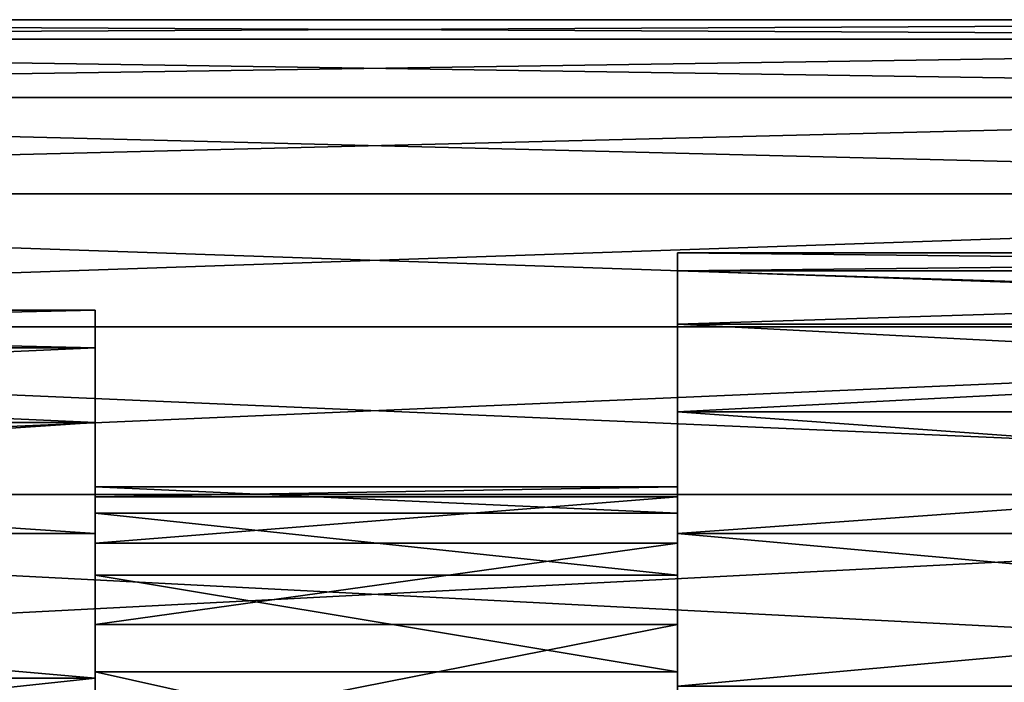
# Model space of a CAD drawing. Header units: metres. Extents: x 59 to 135, y -85 to 87.
# Tile 82 of 210: x 83.85 to 92.3, y 17.32 to 23. Entities that reach past the tile are written whole.
import ezdxf

# ---------------------------------------------------------------- set-up
doc = ezdxf.new("R2010")
doc.units = ezdxf.units.M
doc.layers.add('solid_21_404_502_XXX', color=7, linetype='CONTINUOUS')

msp = doc.modelspace()

# ---------------------------------------------------------------- linework, layer by layer
at = {"layer": 'solid_21_404_502_XXX'}
for points in [[(103.5, 23), (70.300003, 22.999977), (70.300003, 22.832304, 2.772344)], [(103.5, 23), (103.5, 22.832304, -2.772344), (70.300003, 22.999977)], [(103.5, 22.832304, 2.772344), (103.5, 23), (70.300003, 22.832304, 2.772344)], [(103.5, 22.832304, -2.772344), (70.300003, 22.832304, -2.772344), (70.300003, 22.999977)], [(103.5, 22.331661, -5.50426), (70.300003, 22.33164, -5.504255), (70.300003, 22.832304, -2.772344)], [(103.5, 22.832304, -2.772344), (103.5, 22.331661, -5.50426), (70.300003, 22.832304, -2.772344)], [(103.5, 22.832304, 2.772344), (70.300003, 22.832304, 2.772344), (70.300003, 22.33164, 5.504255)], [(103.5, 22.331661, 5.50426), (103.5, 22.832304, 2.772344), (70.300003, 22.33164, 5.504255)], [(103.5, 22.331661, -5.50426), (103.5, 21.505373, -8.155912), (70.300003, 22.33164, -5.504255)], [(103.5, 22.331661, 5.50426), (70.300003, 22.33164, 5.504255), (70.300003, 21.505373, 8.155912)], [(103.5, 21.505373, 8.155912), (103.5, 22.331661, 5.50426), (70.300003, 21.505373, 8.155912)], [(103.5, 21.505373, -8.155912), (70.300003, 21.505373, -8.155912), (70.300003, 22.33164, -5.504255)], [(103.5, 20.365488, -10.688633), (70.300003, 20.365469, -10.688622), (70.300003, 21.505373, -8.155912)], [(103.5, 21.505373, -8.155912), (103.5, 20.365488, -10.688633), (70.300003, 21.505373, -8.155912)], [(103.5, 21.505373, 8.155912), (70.300003, 21.505373, 8.155912), (70.300003, 20.365469, 10.688622)], [(103.5, 20.365488, 10.688633), (103.5, 21.505373, 8.155912), (70.300003, 20.365469, 10.688622)], [(89.5, 21), (89.5, 18.992207, 0.543607), (89.5, 18.906321, -1.884379)], [(89.5, 20.846859, 2.531239), (89.5, 18.992207, 0.543607), (89.5, 21)], [(89.5, 21), (89.5, 18.906321, -1.884379), (89.5, 20.846859, -2.531239)], [(89.5, 21), (104, 21), (104, 20.846859, 2.531239)], [(89.5, 20.846859, 2.531239), (89.5, 21), (104, 20.846859, 2.531239)], [(89.5, 20.846859, -2.531239), (104, 20.846859, -2.531239), (104, 21)], [(89.5, 21), (89.5, 20.846859, -2.531239), (104, 21)], [(89.5, 20.846859, 2.531239), (89.5, 18.767591, 2.962696), (89.5, 18.992207, 0.543607)], [(89.5, 20.389814, 5.025488), (89.5, 18.767591, 2.962696), (89.5, 20.846859, 2.531239)], [(89.5, 20.846859, -2.531239), (89.5, 18.906321, -1.884379), (89.5, 18.511353, -4.281284)], [(89.5, 20.846859, -2.531239), (89.5, 18.511353, -4.281284), (89.5, 20.389814, -5.025488)], [(89.5, 20.846859, 2.531239), (104, 20.846859, 2.531239), (104, 20.389814, 5.025488)], [(89.5, 20.389814, 5.025488), (89.5, 20.846859, 2.531239), (104, 20.389814, 5.025488)], [(89.5, 20.389814, -5.025488), (104, 20.389814, -5.025488), (104, 20.846859, -2.531239)], [(89.5, 20.846859, -2.531239), (89.5, 20.389814, -5.025488), (104, 20.846859, -2.531239)], [(70.300003, 20.18602, -3.850515), (84.5, 20.18602, -3.85057), (84.5, 20.509436, -1.290403)], [(70.300003, 20.509426, -1.290528), (84.5, 20.509436, -1.290403), (84.5, 20.509436, 1.290403)], [(70.300003, 20.509426, -1.290528), (70.300003, 20.18602, -3.850515), (84.5, 20.509436, -1.290403)], [(70.300003, 20.509426, 1.290528), (84.5, 20.509436, 1.290403), (84.5, 20.18602, 3.85057)], [(70.300003, 20.509426, 1.290528), (70.300003, 20.509426, -1.290528), (84.5, 20.509436, 1.290403)], [(70.300003, 20.18602, 3.850515), (70.300003, 20.509426, 1.290528), (84.5, 20.18602, 3.85057)], [(84.5, 20.509436, 1.290403), (84.5, 20.509436, -1.290403), (84.5, 20.18602, -3.85057)], [(84.5, 20.18602, 3.85057), (84.5, 20.509436, 1.290403), (84.5, 20.18602, -3.85057)], [(89.5, 20.389814, 5.025488), (89.5, 18.236038, 5.33343), (89.5, 18.767591, 2.962696)], [(89.5, 19.635345, 7.446674), (89.5, 18.236038, 5.33343), (89.5, 20.389814, 5.025488)], [(89.5, 20.389814, -5.025488), (89.5, 18.511353, -4.281284), (89.5, 17.81353, -6.608909)], [(89.5, 20.389814, -5.025488), (89.5, 17.81353, -6.608909), (89.5, 19.635345, -7.446674)], [(89.5, 20.389814, 5.025488), (104, 20.389814, 5.025488), (104, 19.635345, 7.446674)], [(89.5, 19.635345, 7.446674), (89.5, 20.389814, 5.025488), (104, 19.635345, 7.446674)], [(89.5, 19.635345, -7.446674), (104, 19.635345, -7.446674), (104, 20.389814, -5.025488)], [(89.5, 20.389814, -5.025488), (89.5, 19.635345, -7.446674), (104, 20.389814, -5.025488)], [(103.5, 20.365488, -10.688633), (103.5, 18.928629, -13.065489), (70.300003, 20.365469, -10.688622)], [(103.5, 20.365488, 10.688633), (70.300003, 20.365469, 10.688622), (70.300003, 18.928629, 13.065489)], [(103.5, 18.928629, 13.065489), (103.5, 20.365488, 10.688633), (70.300003, 18.928629, 13.065489)], [(103.5, 18.928629, -13.065489), (70.300003, 18.928629, -13.065489), (70.300003, 20.365469, -10.688622)], [(70.300003, 19.544146, -6.350473), (84.5, 19.544075, -6.350658), (84.5, 20.18602, -3.85057)], [(70.300003, 20.18602, -3.850515), (70.300003, 19.544146, -6.350473), (84.5, 20.18602, -3.85057)], [(70.300003, 20.18602, 3.850515), (84.5, 20.18602, 3.85057), (84.5, 19.544075, 6.350658)], [(70.300003, 19.544146, 6.350473), (70.300003, 20.18602, 3.850515), (84.5, 19.544075, 6.350658)], [(84.5, 20.18602, 3.85057), (84.5, 20.18602, -3.85057), (84.5, 19.544075, -6.350658)], [(84.5, 19.544075, 6.350658), (84.5, 20.18602, 3.85057), (84.5, 19.544075, -6.350658)], [(89.5, 19.635345, 7.446674), (89.5, 17.406633, 7.616356), (89.5, 18.236038, 5.33343)], [(89.5, 18.594372, 9.75955), (89.5, 17.406633, 7.616356), (89.5, 19.635345, 7.446674)], [(89.5, 19.635345, -7.446674), (89.5, 17.81353, -6.608909), (89.5, 16.824873, -8.827366)], [(89.5, 19.635345, -7.446674), (89.5, 16.824873, -8.827366), (89.5, 18.594372, -9.75955)], [(89.5, 19.635345, 7.446674), (104, 19.635345, 7.446674), (104, 18.594372, 9.75955)], [(89.5, 18.594372, 9.75955), (89.5, 19.635345, 7.446674), (104, 18.594372, 9.75955)], [(89.5, 18.594372, -9.75955), (104, 18.594372, -9.75955), (104, 19.635345, -7.446674)], [(89.5, 19.635345, -7.446674), (89.5, 18.594372, -9.75955), (104, 19.635345, -7.446674)], [(70.300003, 19.544146, -6.350473), (70.300003, 18.594246, -8.749619), (84.5, 19.544075, -6.350658)], [(70.300003, 19.544146, 6.350473), (84.5, 19.544075, 6.350658), (84.5, 18.594292, 8.749492)], [(70.300003, 18.594246, 8.749619), (70.300003, 19.544146, 6.350473), (84.5, 18.594292, 8.749492)], [(70.300003, 18.594246, -8.749619), (84.5, 18.594292, -8.749492), (84.5, 19.544075, -6.350658)], [(84.5, 19.544075, 6.350658), (84.5, 18.906321, -1.884381), (84.5, 18.992207, 0.543606)], [(84.5, 19.544075, 6.350658), (84.5, 18.594292, -8.749492), (84.5, 18.906321, -1.884381)], [(84.5, 19.544075, 6.350658), (84.5, 18.992207, 0.543606), (84.5, 18.767591, 2.962695)], [(84.5, 18.594292, 8.749492), (84.5, 19.544075, 6.350658), (84.5, 18.767591, 2.962695)], [(84.5, 19.544075, 6.350658), (84.5, 19.544075, -6.350658), (84.5, 18.594292, -8.749492)], [(84.5, 18.992207, 0.543606), (89.5, 18.992207, 0.543607), (89.5, 18.767591, 2.962696)], [(84.5, 18.767591, 2.962695), (84.5, 18.992207, 0.543606), (89.5, 18.767591, 2.962696)], [(84.5, 18.906321, -1.884381), (89.5, 18.906321, -1.884379), (89.5, 18.992207, 0.543607)], [(84.5, 18.992207, 0.543606), (84.5, 18.906321, -1.884381), (89.5, 18.992207, 0.543607)], [(103.5, 17.215748, -15.251822), (70.300003, 17.215731, -15.251806), (70.300003, 18.928629, -13.065489)], [(103.5, 18.928629, -13.065489), (103.5, 17.215748, -15.251822), (70.300003, 18.928629, -13.065489)], [(103.5, 18.928629, 13.065489), (70.300003, 18.928629, 13.065489), (70.300003, 17.215731, 15.251806)], [(103.5, 17.215748, 15.251822), (103.5, 18.928629, 13.065489), (70.300003, 17.215731, 15.251806)], [(84.5, 18.511353, -4.281285), (89.5, 18.511353, -4.281284), (89.5, 18.906321, -1.884379)], [(84.5, 18.906321, -1.884381), (84.5, 18.511353, -4.281285), (89.5, 18.906321, -1.884379)], [(84.5, 18.594292, -8.749492), (84.5, 18.511353, -4.281285), (84.5, 18.906321, -1.884381)], [(84.5, 18.767591, 2.962695), (89.5, 18.767591, 2.962696), (89.5, 18.236038, 5.33343)], [(84.5, 18.236038, 5.333429), (84.5, 18.767591, 2.962695), (89.5, 18.236038, 5.33343)], [(84.5, 18.594292, 8.749492), (84.5, 18.767591, 2.962695), (84.5, 18.236038, 5.333429)], [(70.300003, 18.594246, -8.749619), (84.5, 17.350918, -11.011272), (84.5, 18.594292, -8.749492)], [(70.300003, 18.594246, 8.749619), (84.5, 18.594292, 8.749492), (84.5, 17.350918, 11.011272)], [(70.300003, 18.594246, -8.749619), (70.300003, 17.350838, -11.011387), (84.5, 17.350918, -11.011272)], [(70.300003, 17.350838, 11.011387), (70.300003, 18.594246, 8.749619), (84.5, 17.350918, 11.011272)], [(84.5, 18.594292, -8.749492), (84.5, 17.350918, -11.011272), (84.5, 18.511353, -4.281285)], [(84.5, 18.594292, 8.749492), (84.5, 18.236038, 5.333429), (84.5, 17.406633, 7.616356)], [(84.5, 17.350918, 11.011272), (84.5, 18.594292, 8.749492), (84.5, 17.406633, 7.616356)], [(89.5, 18.594372, 9.75955), (89.5, 16.292206, 9.775661), (89.5, 17.406633, 7.616356)], [(89.5, 17.282795, 11.929121), (89.5, 16.292206, 9.775661), (89.5, 18.594372, 9.75955)], [(89.5, 18.594372, -9.75955), (89.5, 16.824873, -8.827366), (89.5, 15.560765, -10.902411)], [(89.5, 18.594372, -9.75955), (89.5, 15.560765, -10.902411), (89.5, 17.282795, -11.929121)], [(89.5, 18.594372, 9.75955), (104, 18.594372, 9.75955), (104, 17.282795, 11.929121)], [(89.5, 17.282795, 11.929121), (89.5, 18.594372, 9.75955), (104, 17.282795, 11.929121)], [(89.5, 17.282795, -11.929121), (104, 17.282795, -11.929121), (104, 18.594372, -9.75955)], [(89.5, 18.594372, -9.75955), (89.5, 17.282795, -11.929121), (104, 18.594372, -9.75955)], [(84.5, 17.81353, -6.60891), (89.5, 17.81353, -6.608909), (89.5, 18.511353, -4.281284)], [(84.5, 18.511353, -4.281285), (84.5, 17.81353, -6.60891), (89.5, 18.511353, -4.281284)], [(84.5, 17.350918, -11.011272), (84.5, 17.81353, -6.60891), (84.5, 18.511353, -4.281285)], [(84.5, 18.236038, 5.333429), (89.5, 18.236038, 5.33343), (89.5, 17.406633, 7.616356)], [(84.5, 17.406633, 7.616356), (84.5, 18.236038, 5.333429), (89.5, 17.406633, 7.616356)], [(84.5, 16.824871, -8.827366), (89.5, 16.824873, -8.827366), (89.5, 17.81353, -6.608909)], [(84.5, 17.81353, -6.60891), (84.5, 16.824871, -8.827366), (89.5, 17.81353, -6.608909)], [(84.5, 17.350918, -11.011272), (84.5, 16.824871, -8.827366), (84.5, 17.81353, -6.60891)], [(70.300003, 15.834112, -13.098954), (84.5, 15.834032, -13.09906), (84.5, 17.350918, -11.011272)], [(70.300003, 17.350838, -11.011387), (70.300003, 15.834112, -13.098954), (84.5, 17.350918, -11.011272)], [(70.300003, 17.350838, 11.011387), (84.5, 17.350918, 11.011272), (84.5, 15.834032, 13.09906)], [(70.300003, 15.834112, 13.098954), (70.300003, 17.350838, 11.011387), (84.5, 15.834032, 13.09906)], [(84.5, 17.406633, 7.616356), (89.5, 17.406633, 7.616356), (89.5, 16.292206, 9.775661)], [(84.5, 16.292206, 9.775661), (84.5, 17.406633, 7.616356), (89.5, 16.292206, 9.775661)], [(84.5, 17.350918, 11.011272), (84.5, 17.406633, 7.616356), (84.5, 16.292206, 9.775661)], [(84.5, 17.350918, -11.011272), (84.5, 15.834032, -13.09906), (84.5, 16.824871, -8.827366)], [(84.5, 15.834032, 13.09906), (84.5, 17.350918, 11.011272), (84.5, 16.292206, 9.775661)]]:
    msp.add_3dface(points, dxfattribs=at)

doc.saveas('drawing.dxf')
